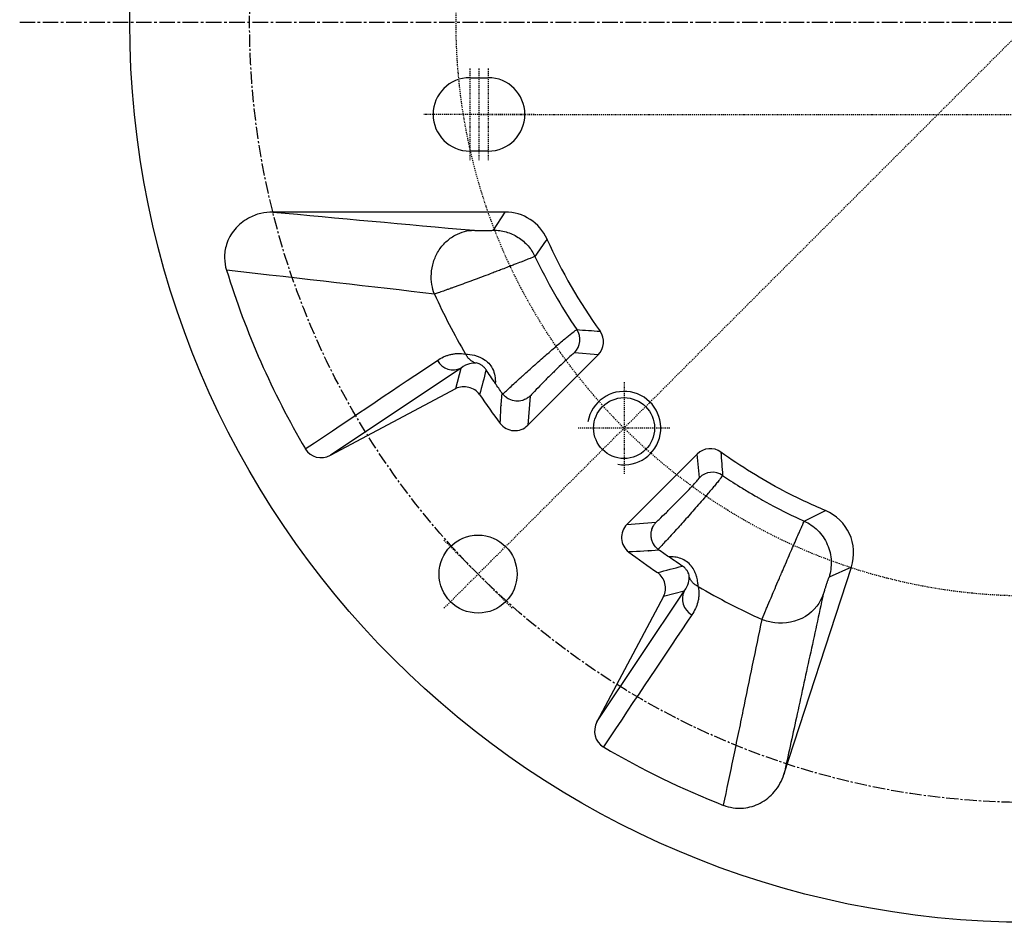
# Model space of a CAD drawing. Header units: millimetres. Extents: x 0 to 4378, y 0 to 2376.
# Tile 12 of 236: x 660 to 767, y 110 to 209. Entities that reach past the tile are written whole.
import ezdxf

# ---------------------------------------------------------------- set-up
doc = ezdxf.new("R2010")
doc.units = ezdxf.units.MM
doc.header["$LTSCALE"] = 0.2
doc.linetypes.add('CENTER2', pattern=[1.125, 0.75, -0.125, 0.125, -0.125])
doc.layers.add('02_Center Line', color=1, linetype='CENTER2')
doc.layers.add('05_Section Line', color=3, linetype='Continuous')

# ---------------------------------------------------------------- blocks, each defined once
blk = doc.blocks.new('A$C0ad0ff27')
for p, q in [((-61, -6), (-59, -6)), ((-59, -14), (-61, -14)), ((-57.15, -20.64), (-82.46, -20.64)), ((-58.42, -22.62), (-57.15, -20.64)), ((-54.69, -43.88), (-47.02, -36.21)), ((-47.02, -36.21), (-49.59, -35.99)), ((-61.96, -37.64), (-76.19, -47.15)), ((-62.54, -39.89), (-61.96, -37.64)), ((-76.19, -47.15), (-62.54, -39.89)), ((-54.44, -40.7), (-54.69, -43.88)), ((-36.21, -47.02), (-43.88, -54.69)), ((-35.99, -49.59), (-36.21, -47.02)), ((-43.88, -54.69), (-40.69, -54.44)), ((-41.18, -55.31), (-41.18, -55.31)), ((-41.08, -55.02), (-41.08, -55.02)), ((-26.77, -81.93), (-19.42, -59.33)), ((-19.42, -59.33), (-21.86, -60.42)), ((-27.37, -60.79), (-27.37, -60.79)), ((-47.15, -76.19), (-37.64, -61.96)), ((-37.64, -61.96), (-39.89, -62.54)), ((-27.97, -62.18), (-27.97, -62.18)), ((-39.89, -62.54), (-47.15, -76.19))]:
    blk.add_line(p, q)
for centre, radius in [((0, 0), 98.05), ((-44.19, -44.19), 3.32), ((-60.1, -60.1), 4.25)]:
    blk.add_circle(centre, radius)
for centre, radius, start, end in [((-61, -10), 4, 90, 270), ((-59, -10), 4, 270, 90), ((0, 0), 66.2, 200.2701, 200.2702), ((0, 0), 61.31, 201.8951312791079, 201.895143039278), ((0, 0), 60.53, 202.6621969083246, 202.6622072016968), ((0, 0), 57.64, 204.1605, 215.6992), ((0, 0), 68.19, 200.6874, 200.6875), ((0, 0), 68.97, 201.0739551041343, 201.0739770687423), ((0, 0), 59.62, 205.3024, 214.132), ((0, 0), 71, 203.3538, 203.3541), ((0, 0), 71.1, 203.6215106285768, 203.6215442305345), ((-61.6, -26.35), 1.97, 283.3763, 283.3806), ((-61.6, -26.35), 1.97, 297.1799, 297.1805), ((0, 0), 71.1, 211.437, 211.4717), ((0, 0), 71, 211.4808, 211.5167), ((0, 0), 76, 209.7899636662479, 209.789990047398), ((0, 0), 73.5, 210.9755, 210.976), ((0, 0), 71.1, 215.9083, 215.919), ((0, 0), 71, 215.8118, 215.8219), ((0, 0), 60.53, 248.3142, 248.3143), ((0, 0), 60.78, 248.6028557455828, 248.6029121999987), ((0, 0), 71.1, 234.0805, 234.0913), ((0, 0), 71, 234.1776, 234.1878), ((0, 0), 62.78, 249.8574622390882, 249.8574812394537), ((0, 0), 71, 238.4832, 238.5193), ((0, 0), 71.1, 238.5283, 238.563), ((0, 0), 73.5, 239.024, 239.0245), ((0, 0), 66.72, 250.1410083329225, 250.1410271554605), ((0, 0), 71.1, 246.912, 246.9126), ((0, 0), 71, 247.1858, 247.1864), ((0, 0), 68.97, 249.4429, 249.4432), ((0, 0), 68.72, 249.5763, 249.5765), ((0, 0), 76, 240.21, 240.2101)]:
    blk.add_arc(centre, radius, start, end)
for centre, major_axis, ratio, start_param, end_param in [((-57.15, -25.64), (2.7, 4.21), 0.999141, 5.704173, 6.852522), ((0.31, 0.14), (84.13, 37.01), 0.999999, 3.026586, 3.258724), ((0.23, 0.1), (-28.8, 65.48), 0.999999, 1.584345, 1.687305), ((-51, -34.57), (-0.18, -1.99), 0.998964, 0.87463, 2.253842), ((-48.43, -34.8), (-1.99, 0.18), 0.998964, 2.444481, 3.85198), ((-62.9, -35.88), (1.11, -1.66), 0.94444, 4.645234, 6.176978), ((-7.38, 20.37), (14.39, 86.85), 0.76062, 2.465622, 2.516866), ((-56.83, -39.93), (0.71, -1.01), 0.645668, 4.712156, 4.81255), ((-56.1, -42.46), (-0.15, -2), 0.998562, 5.437692, 7.145021), ((-77.11, -45.37), (-1.76, -1.18), 0.94444, 6.229061, 7.747551), ((-34.8, -48.43), (0.18, -1.99), 0.998964, 2.43133, 3.83859), ((-34.57, -51), (1.99, 0.18), 0.998964, 0.887454, 2.267717), ((-24.18, -57.79), (-4.56, -2.06), 0.998889, 2.404624, 3.892375), ((-42.46, -56.1), (-2, -0.15), 0.998562, 5.421308, 7.128667), ((20.37, -7.38), (-86.85, -14.4), 0.760607, 0.624693, 0.675937), ((-39.93, -56.83), (-1.01, 0.71), 0.645903, 1.470698, 1.570744), ((-35.88, -62.9), (-1.66, 1.11), 0.94444, 0.106225, 1.637753), ((0.06, 0.12), (-65.16, 29.22), 1, 1.461099, 1.570796), ((-45.37, -77.11), (-1.18, -1.76), 0.94444, 4.81882, 6.337308), ((0.07, 0.14), (40.07, 82.53), 1, 3.0618, 3.22078)]:
    blk.add_ellipse(centre, major_axis=major_axis, ratio=ratio, start_param=start_param, end_param=end_param)
for points, knots in [([(-82.46, -20.64), (-82.9, -20.64), (-83.35, -20.69), (-84.25, -20.91), (-84.7, -21.08), (-85.69, -21.63), (-86.2, -22.04), (-87.02, -23.02), (-87.33, -23.58), (-87.66, -24.66), (-87.74, -25.15), (-87.72, -26.1), (-87.65, -26.55), (-87.52, -26.98)], [0.000001, 0.000001, 0.000001, 0.000001, 0.1337464, 0.1337464, 0.2786697, 0.2786697, 0.4727489, 0.4727489, 0.6637655, 0.6637655, 0.8123678, 0.8123678, 0.9480436, 0.9480436, 0.9480436, 0.9480436]), ([(-64.85, -29.59), (-64.98, -29.27), (-65.07, -28.92), (-65.13, -28.54), (-65.2, -28.16), (-65.22, -27.76), (-65.19, -27.35), (-65.17, -26.93), (-65.09, -26.51), (-64.96, -26.09), (-64.83, -25.68), (-64.65, -25.27), (-64.42, -24.9), (-64.19, -24.53), (-63.91, -24.19), (-63.6, -23.9), (-63.3, -23.61), (-62.96, -23.36), (-62.61, -23.18), (-62.27, -22.99), (-61.91, -22.85), (-61.57, -22.76), (-61.22, -22.67), (-60.88, -22.63), (-60.56, -22.63)], [0.0001153, 0.0001153, 0.0001153, 0.0001153, 0.1249983, 0.1249983, 0.1249983, 0.2499964, 0.2499964, 0.2499964, 0.3749946, 0.3749946, 0.3749946, 0.4999928, 0.4999928, 0.4999928, 0.624991, 0.624991, 0.624991, 0.7499892, 0.7499892, 0.7499892, 0.8749874, 0.8749874, 0.8749874, 1, 1, 1, 1]), ([(-60.56, -22.63), (-60.53, -22.63), (-60.51, -22.63), (-60.47, -22.64), (-60.46, -22.64), (-60.44, -22.64), (-60.42, -22.64), (-60.4, -22.64), (-60.38, -22.64), (-60.36, -22.64), (-60.34, -22.64), (-60.32, -22.64), (-60.3, -22.64), (-60.27, -22.64), (-60.25, -22.64), (-60.23, -22.64), (-60.2, -22.65), (-60.18, -22.65), (-60.15, -22.65), (-60.13, -22.65), (-60.1, -22.65), (-60.07, -22.65), (-60.02, -22.65), (-59.96, -22.65), (-59.9, -22.65), (-59.85, -22.65), (-59.79, -22.65), (-59.73, -22.65), (-59.67, -22.65), (-59.61, -22.65), (-59.55, -22.65), (-59.48, -22.65), (-59.42, -22.65), (-59.36, -22.65), (-59.24, -22.65), (-59.12, -22.65), (-59.01, -22.65), (-58.95, -22.65), (-58.9, -22.65), (-58.85, -22.65), (-58.8, -22.64), (-58.75, -22.64), (-58.71, -22.64), (-58.66, -22.64), (-58.63, -22.64), (-58.59, -22.64), (-58.55, -22.64), (-58.52, -22.63), (-58.5, -22.63), (-58.47, -22.63), (-58.45, -22.63), (-58.44, -22.62), (-58.43, -22.62), (-58.42, -22.62), (-58.42, -22.62)], [0, 0, 0, 0, 0.063345, 0.063345, 0.063345, 0.09491, 0.09491, 0.09491, 0.126407, 0.126407, 0.126407, 0.157839, 0.157839, 0.157839, 0.189209, 0.189209, 0.189209, 0.220518, 0.220518, 0.220518, 0.25177, 0.25177, 0.25177, 0.314111, 0.314111, 0.314111, 0.376251, 0.376251, 0.376251, 0.438208, 0.438208, 0.438208, 0.5, 0.5, 0.5, 0.623479, 0.623479, 0.623479, 0.68539, 0.68539, 0.68539, 0.747539, 0.747539, 0.747539, 0.810024, 0.810024, 0.810024, 0.872946, 0.872946, 0.872946, 0.943438, 0.943438, 0.943438, 1, 1, 1, 1]), ([(-58.42, -22.62), (-58.19, -22.62), (-57.96, -22.63), (-57.74, -22.67), (-57.51, -22.7), (-57.28, -22.75), (-57.05, -22.81), (-56.82, -22.88), (-56.6, -22.96), (-56.38, -23.05), (-56.16, -23.15), (-55.95, -23.27), (-55.74, -23.4), (-55.54, -23.52), (-55.35, -23.67), (-55.16, -23.83), (-54.98, -23.98), (-54.81, -24.15), (-54.66, -24.33), (-54.5, -24.5), (-54.36, -24.69), (-54.23, -24.89), (-54.11, -25.08), (-54, -25.28), (-53.9, -25.48)], [0, 0, 0, 0, 0.120526, 0.120526, 0.120526, 0.2447179, 0.2447179, 0.2447179, 0.371571, 0.371571, 0.371571, 0.4998277, 0.4998277, 0.4998277, 0.6280841, 0.6280841, 0.6280841, 0.7549361, 0.7549361, 0.7549361, 0.8791262, 0.8791262, 0.8791262, 0.9997373, 0.9997373, 0.9997373, 0.9997373]), ([(-53.9, -25.48), (-53.92, -25.49), (-54.06, -25.55), (-54.34, -25.66), (-54.47, -25.71), (-54.62, -25.77), (-54.81, -25.85), (-54.9, -25.88), (-54.99, -25.92), (-55.09, -25.95), (-55.19, -25.99), (-55.31, -26.04), (-55.43, -26.09), (-55.64, -26.17), (-55.89, -26.27), (-56.15, -26.37), (-56.31, -26.43), (-56.47, -26.49), (-56.64, -26.56), (-56.75, -26.6), (-56.86, -26.64), (-56.97, -26.69), (-57.19, -26.77), (-57.41, -26.86), (-57.64, -26.95), (-57.82, -27.01), (-58.01, -27.08), (-58.2, -27.16), (-58.38, -27.23), (-58.55, -27.29), (-58.77, -27.38), (-59.09, -27.5), (-59.41, -27.61), (-59.71, -27.73), (-60.03, -27.85), (-60.34, -27.96), (-60.64, -28.07), (-60.96, -28.19), (-61.26, -28.3), (-61.54, -28.41), (-61.85, -28.52), (-62.14, -28.62), (-62.4, -28.72), (-62.54, -28.77), (-62.68, -28.82), (-62.81, -28.87), (-62.92, -28.91), (-63.03, -28.95), (-63.14, -28.98), (-63.15, -28.99), (-63.17, -29), (-63.18, -29), (-63.31, -29.05), (-63.43, -29.09), (-63.54, -29.13), (-63.66, -29.17), (-63.77, -29.21), (-63.87, -29.25), (-63.98, -29.29), (-64.08, -29.32), (-64.17, -29.35), (-64.27, -29.39), (-64.36, -29.42), (-64.44, -29.44), (-64.62, -29.51), (-64.75, -29.55), (-64.85, -29.59)], [0, 0, 0, 0, 0.1516825, 0.1516825, 0.1516825, 0.2192101, 0.2192101, 0.2192101, 0.25, 0.25, 0.25, 0.2822281, 0.2822281, 0.2822281, 0.3411797, 0.3411797, 0.3411797, 0.375, 0.375, 0.375, 0.3967472, 0.3967472, 0.3967472, 0.4375, 0.4375, 0.4375, 0.46875, 0.46875, 0.46875, 0.5, 0.5, 0.5, 0.544059, 0.544059, 0.544059, 0.5907527, 0.5907527, 0.5907527, 0.6406785, 0.6406785, 0.6406785, 0.6947159, 0.6947159, 0.6947159, 0.7236739, 0.7236739, 0.7236739, 0.75, 0.75, 0.75, 0.7542294, 0.7542294, 0.7542294, 0.786708, 0.786708, 0.786708, 0.8215117, 0.8215117, 0.8215117, 0.8591826, 0.8591826, 0.8591826, 0.9005118, 0.9005118, 0.9005118, 0.9995375, 0.9995375, 0.9995375, 0.9995375]), ([(-57.41, -40.49), (-57.18, -40.27), (-56.88, -39.99), (-56.51, -39.65), (-56.5, -39.64), (-56.48, -39.62), (-56.47, -39.61), (-56.3, -39.45), (-56.11, -39.28), (-55.91, -39.1), (-55.71, -38.91), (-55.46, -38.69), (-55.25, -38.5), (-55.24, -38.48), (-55.22, -38.47), (-55.2, -38.45), (-55, -38.27), (-54.8, -38.09), (-54.59, -37.9), (-54.37, -37.7), (-54.14, -37.5), (-53.91, -37.3), (-53.9, -37.29), (-53.88, -37.27), (-53.86, -37.26), (-53.42, -36.87), (-53.02, -36.51), (-52.56, -36.11), (-52.55, -36.1), (-52.54, -36.09), (-52.53, -36.08), (-52.1, -35.7), (-51.69, -35.35), (-51.33, -35.04), (-50.94, -34.71), (-50.6, -34.42), (-50.32, -34.19), (-50.29, -34.17), (-50.26, -34.15), (-50.23, -34.12), (-49.98, -33.92), (-49.78, -33.76), (-49.63, -33.65), (-49.47, -33.52), (-49.37, -33.45), (-49.35, -33.45)], [0.000033, 0.000033, 0.000033, 0.000033, 0.125, 0.125, 0.125, 0.1301317, 0.1301317, 0.1301317, 0.1875, 0.1875, 0.1875, 0.2452219, 0.2452219, 0.2452219, 0.25, 0.25, 0.25, 0.3078659, 0.3078659, 0.3078659, 0.3708104, 0.3708104, 0.3708104, 0.375, 0.375, 0.375, 0.4970001, 0.4970001, 0.4970001, 0.5, 0.5, 0.5, 0.6145, 0.6145, 0.6145, 0.7372752, 0.7372752, 0.7372752, 0.75, 0.75, 0.75, 0.8654738, 0.8654738, 0.8654738, 0.9999927, 0.9999927, 0.9999927, 0.9999927]), ([(-64.54, -36.81), (-64.33, -36.67), (-64.11, -36.54), (-63.76, -36.39), (-63.64, -36.34), (-63.4, -36.25), (-63.29, -36.22), (-63.02, -36.15), (-62.88, -36.12), (-62.62, -36.08), (-62.51, -36.06), (-62.06, -36.04), (-61.76, -36.06), (-61.46, -36.12)], [0, 0, 0, 0, 0.25, 0.25, 0.375, 0.375, 0.5, 0.5, 0.625, 0.625, 0.75, 0.75, 1, 1, 1, 1]), ([(-60.38, -37.1), (-60.49, -37.05), (-60.6, -37), (-60.71, -36.94), (-60.81, -36.88), (-60.91, -36.81), (-61.01, -36.72), (-61.1, -36.64), (-61.19, -36.54), (-61.26, -36.44), (-61.34, -36.34), (-61.4, -36.23), (-61.46, -36.12)], [0, 0, 0, 0, 0.250021, 0.250021, 0.250021, 0.500041, 0.500041, 0.500041, 0.750062, 0.750062, 0.750062, 1, 1, 1, 1]), ([(-61.46, -36.12), (-60.96, -36.12), (-60.04, -36.26), (-59.34, -36.77), (-59.3, -36.8), (-59.26, -36.83), (-59.22, -36.87), (-59.02, -37.03), (-58.85, -37.22), (-58.7, -37.42), (-58.64, -37.52), (-58.58, -37.63), (-58.52, -37.73), (-58.28, -38.22), (-58.19, -38.78), (-58.22, -39.32)], [0.0000023, 0.0000023, 0.0000023, 0.0000023, 0.4733403, 0.4733403, 0.4733403, 0.5, 0.5, 0.5, 0.6378745, 0.6378745, 0.6378745, 0.7032, 0.7032, 0.7032, 0.9997836, 0.9997836, 0.9997836, 0.9997836]), ([(-49.59, -35.99), (-49.61, -35.98), (-49.67, -36.03), (-49.78, -36.12), (-49.89, -36.21), (-50.04, -36.34), (-50.22, -36.5), (-50.4, -36.67), (-50.62, -36.88), (-50.87, -37.11), (-51.11, -37.34), (-51.38, -37.6), (-51.65, -37.87), (-51.93, -38.14), (-52.22, -38.43), (-52.52, -38.72), (-52.66, -38.87), (-52.81, -39.01), (-52.95, -39.16), (-53.09, -39.3), (-53.23, -39.44), (-53.37, -39.58), (-53.64, -39.86), (-53.9, -40.13), (-54.14, -40.38), (-54.24, -40.49), (-54.34, -40.59), (-54.44, -40.7)], [0, 0, 0, 0, 0.134311, 0.134311, 0.134311, 0.268622, 0.268622, 0.268622, 0.402933, 0.402933, 0.402933, 0.537245, 0.537245, 0.537245, 0.671556, 0.671556, 0.671556, 0.738711, 0.738711, 0.738711, 0.805867, 0.805867, 0.805867, 0.940178, 0.940178, 0.940178, 1, 1, 1, 1]), ([(-59.22, -37.85), (-59.23, -37.83), (-59.24, -37.81), (-59.25, -37.8), (-59.32, -37.7), (-59.4, -37.61), (-59.47, -37.54), (-59.55, -37.46), (-59.64, -37.39), (-59.72, -37.33), (-59.76, -37.3), (-59.81, -37.27), (-59.85, -37.25), (-59.89, -37.23), (-59.93, -37.21), (-59.97, -37.19), (-60.05, -37.15), (-60.13, -37.13), (-60.2, -37.11), (-60.27, -37.09), (-60.33, -37.09), (-60.38, -37.1)], [0, 0, 0, 0, 0.029043, 0.029043, 0.029043, 0.205313, 0.205313, 0.205313, 0.402232, 0.402232, 0.402232, 0.505085, 0.505085, 0.505085, 0.604912, 0.604912, 0.604912, 0.809161, 0.809161, 0.809161, 1, 1, 1, 1]), ([(-59.94, -40.53), (-60.08, -40.34), (-60.26, -40.17), (-60.66, -39.9), (-60.89, -39.81), (-61.36, -39.69), (-61.61, -39.67), (-62.09, -39.71), (-62.32, -39.78), (-62.54, -39.89)], [0.0000015, 0.0000015, 0.0000015, 0.0000015, 0.0723677, 0.0723677, 0.1450781, 0.1450781, 0.2177864, 0.2177864, 0.2901473, 0.2901473, 0.2901473, 0.2901473]), ([(-57.48, -40.39), (-57.61, -40.21), (-57.73, -40.03), (-57.98, -39.68), (-58.1, -39.5), (-58.22, -39.32)], [-0.1299698, -0.1299698, -0.1299698, -0.1299698, -0.0650359, -0.0650359, -0.0000854, -0.0000854, -0.0000854, -0.0000854]), ([(-54.44, -40.7), (-54.45, -40.71), (-54.47, -40.72), (-54.59, -40.83), (-54.7, -40.92), (-54.96, -41.06), (-55.1, -41.12), (-55.48, -41.24), (-55.73, -41.26), (-56.23, -41.22), (-56.48, -41.16), (-56.85, -40.98), (-56.98, -40.89), (-57.22, -40.7), (-57.32, -40.6), (-57.41, -40.49)], [-0.3459062, -0.3459062, -0.3459062, -0.3459062, -0.3387816, -0.3387816, -0.2929461, -0.2929461, -0.2444552, -0.2444552, -0.1663783, -0.1663783, -0.089969, -0.089969, -0.0433099, -0.0433099, -0.0000351, -0.0000351, -0.0000351, -0.0000351]), ([(-22.25, -53.17), (-23.81, -52.52), (-27.74, -50.67), (-31.48, -48.36), (-33.64, -46.81)], [0, 0, 0, 0, 0.388764, 1, 1, 1, 1]), ([(-33.45, -49.35), (-33.46, -49.37), (-33.52, -49.46), (-33.64, -49.62), (-33.64, -49.62), (-33.65, -49.63), (-33.65, -49.63), (-33.71, -49.71), (-33.78, -49.81), (-33.87, -49.91), (-33.96, -50.03), (-34.09, -50.18), (-34.19, -50.3), (-34.19, -50.31), (-34.19, -50.31), (-34.2, -50.31), (-34.39, -50.55), (-34.64, -50.85), (-34.95, -51.21), (-34.98, -51.25), (-35.01, -51.29), (-35.05, -51.32), (-35.18, -51.48), (-35.32, -51.64), (-35.47, -51.82), (-35.66, -52.04), (-35.89, -52.31), (-36.08, -52.53), (-36.09, -52.54), (-36.1, -52.55), (-36.11, -52.56), (-36.49, -53), (-36.89, -53.46), (-37.29, -53.92), (-37.5, -54.15), (-37.7, -54.37), (-37.9, -54.6), (-38.09, -54.81), (-38.27, -55.01), (-38.45, -55.2), (-38.47, -55.22), (-38.49, -55.24), (-38.5, -55.25), (-38.88, -55.67), (-39.26, -56.09), (-39.61, -56.47), (-39.94, -56.82), (-40.24, -57.14), (-40.49, -57.41)], [0, 0, 0, 0, 0.125, 0.125, 0.125, 0.128517, 0.128517, 0.128517, 0.1875, 0.1875, 0.1875, 0.25, 0.25, 0.25, 0.2519254, 0.2519254, 0.2519254, 0.375, 0.375, 0.375, 0.3875238, 0.3875238, 0.3875238, 0.4375, 0.4375, 0.4375, 0.5, 0.5, 0.5, 0.5032333, 0.5032333, 0.5032333, 0.6277939, 0.6277939, 0.6277939, 0.6907274, 0.6907274, 0.6907274, 0.75, 0.75, 0.75, 0.7550609, 0.7550609, 0.7550609, 0.881392, 0.881392, 0.881392, 0.9999733, 0.9999733, 0.9999733, 0.9999733]), ([(-33.45, -49.35), (-32.92, -49.71), (-32.29, -50.13), (-31.57, -50.58), (-31.21, -50.8), (-30.82, -51.04), (-30.41, -51.28), (-30.21, -51.4), (-30, -51.52), (-29.78, -51.65), (-29.67, -51.71), (-29.56, -51.77), (-29.45, -51.84), (-29.34, -51.9), (-29.25, -51.95), (-29.11, -52.03), (-26.84, -53.3), (-25.29, -54), (-24.56, -54.33)], [0, 0, 0, 0, 0.25, 0.25, 0.25, 0.375, 0.375, 0.375, 0.4375, 0.4375, 0.4375, 0.46875, 0.46875, 0.46875, 0.5, 0.5, 0.5, 0.9999983, 0.9999983, 0.9999983, 0.9999983]), ([(-40.69, -54.44), (-40.59, -54.34), (-40.49, -54.24), (-40.38, -54.14), (-40.13, -53.9), (-39.86, -53.64), (-39.58, -53.37), (-39.44, -53.23), (-39.3, -53.09), (-39.16, -52.95), (-39.01, -52.81), (-38.87, -52.66), (-38.72, -52.52), (-38.43, -52.23), (-38.14, -51.93), (-37.87, -51.66), (-37.6, -51.38), (-37.34, -51.11), (-37.11, -50.87), (-36.88, -50.62), (-36.67, -50.4), (-36.5, -50.22), (-36.34, -50.04), (-36.2, -49.89), (-36.12, -49.78), (-36.03, -49.67), (-35.99, -49.61), (-35.99, -49.59)], [0, 0, 0, 0, 0.0598086, 0.0598086, 0.0598086, 0.1941213, 0.1941213, 0.1941213, 0.2612777, 0.2612777, 0.2612777, 0.3284341, 0.3284341, 0.3284341, 0.4627468, 0.4627468, 0.4627468, 0.5970596, 0.5970596, 0.5970596, 0.7313723, 0.7313723, 0.7313723, 0.8656871, 0.8656871, 0.8656871, 1, 1, 1, 1]), ([(-40.49, -57.41), (-40.69, -57.25), (-40.87, -57.04), (-41, -56.8), (-41, -56.79), (-41.01, -56.79), (-41.01, -56.78), (-41.07, -56.67), (-41.13, -56.53), (-41.17, -56.4), (-41.21, -56.25), (-41.23, -56.1), (-41.24, -55.98), (-41.24, -55.97), (-41.24, -55.96), (-41.25, -55.96), (-41.25, -55.81), (-41.25, -55.67), (-41.23, -55.51), (-41.2, -55.38), (-41.17, -55.24), (-41.11, -55.1), (-41.07, -54.97), (-41.01, -54.85), (-40.93, -54.73), (-40.86, -54.63), (-40.78, -54.53), (-40.69, -54.44)], [0.0000005, 0.0000005, 0.0000005, 0.0000005, 0.2454408, 0.2454408, 0.2454408, 0.25, 0.25, 0.25, 0.3708612, 0.3708612, 0.3708612, 0.5, 0.5, 0.5, 0.5078309, 0.5078309, 0.5078309, 0.6542187, 0.6542187, 0.6542187, 0.7844431, 0.7844431, 0.7844431, 0.8988476, 0.8988476, 0.8988476, 1, 1, 1, 1]), ([(-29.16, -65.05), (-29.1, -64.9), (-29.01, -64.67), (-28.78, -64.11), (-28.73, -63.99), (-28.67, -63.86), (-28.61, -63.7), (-28.5, -63.43), (-28.35, -63.09), (-28.18, -62.68), (-28.08, -62.44), (-27.96, -62.17), (-27.84, -61.88), (-27.71, -61.59), (-27.57, -61.26), (-27.43, -60.92), (-27.37, -60.8), (-27.32, -60.68), (-27.27, -60.55), (-27.19, -60.36), (-27.1, -60.17), (-27.02, -59.97), (-26.99, -59.91), (-26.97, -59.86), (-26.95, -59.8), (-26.89, -59.67), (-26.84, -59.54), (-26.78, -59.41), (-26.72, -59.28), (-26.64, -59.1), (-26.61, -59.01), (-26.47, -58.7), (-26.34, -58.39), (-26.21, -58.09), (-26.08, -57.79), (-25.95, -57.49), (-25.83, -57.21), (-25.71, -56.93), (-25.59, -56.67), (-25.48, -56.42), (-25.37, -56.17), (-25.27, -55.93), (-25.18, -55.72), (-25.14, -55.65), (-25.11, -55.57), (-25.08, -55.51), (-25.02, -55.38), (-24.97, -55.26), (-24.92, -55.15), (-24.85, -54.98), (-24.79, -54.83), (-24.73, -54.72), (-24.62, -54.46), (-24.57, -54.35), (-24.56, -54.33)], [0.0002381, 0.0002381, 0.0002381, 0.0002381, 0.2055464, 0.2055464, 0.2055464, 0.25, 0.25, 0.25, 0.3288901, 0.3288901, 0.3288901, 0.375, 0.375, 0.375, 0.4215544, 0.4215544, 0.4215544, 0.4375, 0.4375, 0.4375, 0.4619665, 0.4619665, 0.4619665, 0.46875, 0.46875, 0.46875, 0.484375, 0.484375, 0.484375, 0.5, 0.5, 0.5, 0.5570897, 0.5570897, 0.5570897, 0.6136122, 0.6136122, 0.6136122, 0.6705457, 0.6705457, 0.6705457, 0.7289438, 0.7289438, 0.7289438, 0.75, 0.75, 0.75, 0.7899718, 0.7899718, 0.7899718, 0.8544039, 0.8544039, 0.8544039, 0.9999588, 0.9999588, 0.9999588, 0.9999588]), ([(-24.56, -54.33), (-24.3, -54.45), (-24.05, -54.59), (-23.81, -54.75), (-23.56, -54.92), (-23.33, -55.11), (-23.11, -55.32), (-22.89, -55.54), (-22.69, -55.78), (-22.51, -56.03), (-22.33, -56.29), (-22.17, -56.57), (-22.05, -56.86), (-21.92, -57.15), (-21.82, -57.46), (-21.75, -57.76), (-21.68, -58.07), (-21.63, -58.38), (-21.62, -58.69), (-21.61, -58.99), (-21.63, -59.29), (-21.67, -59.59), (-21.71, -59.87), (-21.77, -60.15), (-21.86, -60.42)], [0, 0, 0, 0, 0.117584, 0.117584, 0.117584, 0.241263, 0.241263, 0.241263, 0.369532, 0.369532, 0.369532, 0.5, 0.5, 0.5, 0.63074, 0.63074, 0.63074, 0.759008, 0.759008, 0.759008, 0.882687, 0.882687, 0.882687, 1, 1, 1, 1]), ([(-39.32, -58.22), (-39.5, -58.1), (-39.68, -57.98), (-40.03, -57.73), (-40.21, -57.61), (-40.39, -57.48)], [-0.1299855, -0.1299855, -0.1299855, -0.1299855, -0.0650083, -0.0650083, -0.0000556, -0.0000556, -0.0000556, -0.0000556]), ([(-36.12, -61.46), (-36.12, -61.33), (-36.13, -61.17), (-36.15, -61), (-36.18, -60.82), (-36.21, -60.62), (-36.27, -60.42), (-36.3, -60.31), (-36.34, -60.21), (-36.38, -60.11), (-36.42, -60), (-36.46, -59.89), (-36.51, -59.79), (-36.61, -59.59), (-36.72, -59.39), (-36.87, -59.22), (-36.87, -59.21), (-36.87, -59.21), (-36.88, -59.2), (-37.02, -59.03), (-37.2, -58.87), (-37.38, -58.73), (-37.57, -58.6), (-37.78, -58.49), (-37.99, -58.41), (-38.21, -58.33), (-38.44, -58.27), (-38.67, -58.24), (-38.88, -58.22), (-39.11, -58.21), (-39.32, -58.22)], [0, 0, 0, 0, 0.1257819, 0.1257819, 0.1257819, 0.2514931, 0.2514931, 0.2514931, 0.314309, 0.314309, 0.314309, 0.3781989, 0.3781989, 0.3781989, 0.5, 0.5, 0.5, 0.5030132, 0.5030132, 0.5030132, 0.6287589, 0.6287589, 0.6287589, 0.7545047, 0.7545047, 0.7545047, 0.8802505, 0.8802505, 0.8802505, 0.999763, 0.999763, 0.999763, 0.999763]), ([(-39.89, -62.54), (-39.78, -62.32), (-39.71, -62.09), (-39.67, -61.61), (-39.69, -61.36), (-39.81, -60.89), (-39.9, -60.66), (-40.17, -60.26), (-40.34, -60.08), (-40.53, -59.94)], [0.0000013, 0.0000013, 0.0000013, 0.0000013, 0.0723715, 0.0723715, 0.1450896, 0.1450896, 0.2178093, 0.2178093, 0.2901846, 0.2901846, 0.2901846, 0.2901846]), ([(-37.1, -60.38), (-37.09, -60.32), (-37.09, -60.26), (-37.11, -60.2), (-37.13, -60.13), (-37.15, -60.05), (-37.19, -59.97), (-37.21, -59.93), (-37.23, -59.89), (-37.25, -59.85), (-37.28, -59.81), (-37.3, -59.76), (-37.33, -59.72), (-37.39, -59.64), (-37.46, -59.55), (-37.54, -59.47), (-37.59, -59.42), (-37.65, -59.37), (-37.71, -59.32), (-37.74, -59.3), (-37.77, -59.28), (-37.8, -59.25), (-37.81, -59.24), (-37.83, -59.23), (-37.85, -59.22)], [0, 0, 0, 0, 0.192416, 0.192416, 0.192416, 0.397002, 0.397002, 0.397002, 0.500302, 0.500302, 0.500302, 0.602071, 0.602071, 0.602071, 0.795696, 0.795696, 0.795696, 0.916429, 0.916429, 0.916429, 0.971045, 0.971045, 0.971045, 1, 1, 1, 1]), ([(-36.12, -61.46), (-36.23, -61.4), (-36.33, -61.34), (-36.43, -61.27), (-36.54, -61.19), (-36.63, -61.11), (-36.72, -61.01), (-36.8, -60.92), (-36.88, -60.82), (-36.94, -60.71), (-37, -60.6), (-37.05, -60.49), (-37.1, -60.38)], [0, 0, 0, 0, 0.241221, 0.241221, 0.241221, 0.494148, 0.494148, 0.494148, 0.747074, 0.747074, 0.747074, 1, 1, 1, 1]), ([(-21.86, -60.42), (-21.87, -60.43), (-21.88, -60.45), (-21.89, -60.49), (-21.9, -60.51), (-21.91, -60.53), (-21.92, -60.56), (-21.94, -60.59), (-21.95, -60.62), (-21.96, -60.66), (-21.97, -60.7), (-21.99, -60.74), (-22, -60.78), (-22.02, -60.82), (-22.04, -60.87), (-22.05, -60.92), (-22.07, -60.96), (-22.09, -61.02), (-22.1, -61.07), (-22.12, -61.12), (-22.14, -61.17), (-22.16, -61.23), (-22.18, -61.28), (-22.19, -61.34), (-22.21, -61.39), (-22.23, -61.45), (-22.25, -61.5), (-22.26, -61.56), (-22.3, -61.67), (-22.33, -61.77), (-22.36, -61.87), (-22.39, -61.96), (-22.41, -62.05), (-22.43, -62.12), (-22.45, -62.19), (-22.47, -62.24), (-22.48, -62.28)], [0, 0, 0, 0, 0.125, 0.125, 0.125, 0.1875, 0.1875, 0.1875, 0.25, 0.25, 0.25, 0.3125, 0.3125, 0.3125, 0.375, 0.375, 0.375, 0.4375, 0.4375, 0.4375, 0.5, 0.5, 0.5, 0.5625, 0.5625, 0.5625, 0.625, 0.625, 0.625, 0.75, 0.75, 0.75, 0.875, 0.875, 0.875, 1, 1, 1, 1]), ([(-36.12, -61.46), (-36.06, -61.78), (-36.04, -62.08), (-36.05, -62.49), (-36.06, -62.62), (-36.1, -62.89), (-36.13, -63.04), (-36.28, -63.62), (-36.52, -64.12), (-36.81, -64.54)], [0, 0, 0, 0, 0.25, 0.25, 0.375, 0.375, 0.5, 0.5, 1, 1, 1, 1]), ([(-22.48, -62.28), (-22.78, -63.18), (-23.45, -64.11), (-24.43, -64.71), (-25.42, -65.32), (-26.68, -65.56), (-27.78, -65.42), (-28.28, -65.35), (-28.74, -65.22), (-29.16, -65.05)], [0, 0, 0, 0, 0.4072445, 0.4072445, 0.4072445, 0.816307, 0.816307, 0.816307, 0.999991, 0.999991, 0.999991, 0.999991]), ([(-22.48, -62.28), (-22.97, -64.53), (-23.46, -66.78), (-23.95, -69.02), (-24.44, -71.26), (-24.93, -73.5), (-25.42, -75.74), (-25.87, -77.81), (-26.32, -79.87), (-26.77, -81.93)], [0, 0, 0, 0, 0.3333333, 0.3333333, 0.3333333, 0.6666667, 0.6666667, 0.6666667, 0.9743589, 0.9743589, 0.9743589, 0.9743589]), ([(-33.35, -85.29), (-32.99, -83.57), (-32.63, -81.85), (-32.27, -80.11), (-32.09, -79.24), (-31.9, -78.34), (-31.72, -77.48), (-31.54, -76.62), (-31.37, -75.78), (-31.2, -74.96), (-30.52, -71.67), (-29.84, -68.35), (-29.16, -65.05)], [0, 0, 0, 0, 0.25, 0.25, 0.25, 0.375, 0.375, 0.375, 0.5, 0.5, 0.5, 1, 1, 1, 1]), ([(-33.35, -85.29), (-33.02, -85.42), (-32.67, -85.51), (-31.94, -85.62), (-31.56, -85.63), (-30.54, -85.54), (-29.92, -85.35), (-28.77, -84.74), (-28.25, -84.32), (-27.35, -83.27), (-26.99, -82.63), (-26.77, -81.93)], [0.0001057, 0.0001057, 0.0001057, 0.0001057, 0.1068423, 0.1068423, 0.2213138, 0.2213138, 0.4150615, 0.4150615, 0.6118997, 0.6118997, 0.8293632, 0.8293632, 0.8293632, 0.8293632])]:
    blk.add_open_spline(points, degree=3, knots=knots)
for points in [[(-82.46, -20.64), (-75.32, -21.31), (-68.08, -21.97), (-60.56, -22.63)], [(-52.59, -23.59), (-53.03, -24.22), (-53.47, -24.85), (-53.9, -25.48)], [(-64.85, -29.59), (-71.53, -28.8), (-79.08, -27.93), (-87.52, -26.98)], [(-49.35, -33.45), (-48.5, -33.52), (-47.65, -33.58), (-46.81, -33.63)], [(-78.93, -46.45), (-73.58, -42.87), (-68.79, -39.66), (-64.54, -36.81)], [(-60.38, -37.1), (-60.71, -37.1), (-61.3, -37.12), (-61.96, -37.64)], [(-59.22, -37.85), (-59.46, -38.74), (-59.7, -39.63), (-59.94, -40.53)], [(-58.22, -39.32), (-58.6, -38.76), (-58.93, -38.27), (-59.22, -37.85)], [(-57.69, -43.67), (-57.65, -42.57), (-57.58, -41.47), (-57.48, -40.39)], [(-33.64, -46.81), (-33.58, -47.65), (-33.52, -48.49), (-33.45, -49.35)], [(-24.56, -54.33), (-23.78, -53.95), (-23.01, -53.56), (-22.25, -53.17)], [(-40.39, -57.48), (-41.47, -57.58), (-42.57, -57.65), (-43.67, -57.69)], [(-37.85, -59.22), (-38.27, -58.93), (-38.76, -58.6), (-39.32, -58.22)], [(-40.53, -59.94), (-39.63, -59.7), (-38.74, -59.46), (-37.85, -59.22)], [(-37.64, -61.96), (-37.12, -61.3), (-37.1, -60.71), (-37.1, -60.38)], [(-36.81, -64.54), (-39.69, -68.83), (-42.9, -73.63), (-46.45, -78.93)]]:
    blk.add_open_spline(points, degree=3)
at = {"layer": '02_Center Line'}
for p, q in [((-60, -60), (60.1, 60.1)), ((-61, -5), (-61, -15)), ((-60, -5), (-60, -15)), ((-59, -5), (-59, -15)), ((-54, -10), (-66, -10)), ((-60, -10), (60, -10)), ((-44.19, -39.19), (-44.19, -49.19)), ((-39.19, -44.19), (-49.19, -44.19)), ((-63.82, -63.82), (-56.39, -56.39)), ((-56.39, -63.82), (-63.82, -56.39))]:
    blk.add_line(p, q, dxfattribs=at)
at = {"layer": '02_Center Line', "ltscale": 11.288275}
blk.add_line((110.05, 0), (-110.05, 0), dxfattribs=at)
at = {"layer": '02_Center Line', "ltscale": 8.971334}
blk.add_circle((0, 0), 85, dxfattribs=at)
at = {"layer": '02_Center Line'}
blk.add_circle((0, 0), 62.5, dxfattribs=at)
at = {"layer": '05_Section Line'}
blk.add_arc((-44.19, -44.19), 4, 260, 170, dxfattribs=at)

msp = doc.modelspace()

# ---------------------------------------------------------------- block references
msp.add_blockref('A$C0ad0ff27', (770.089, 208.215))

doc.saveas('drawing.dxf')
